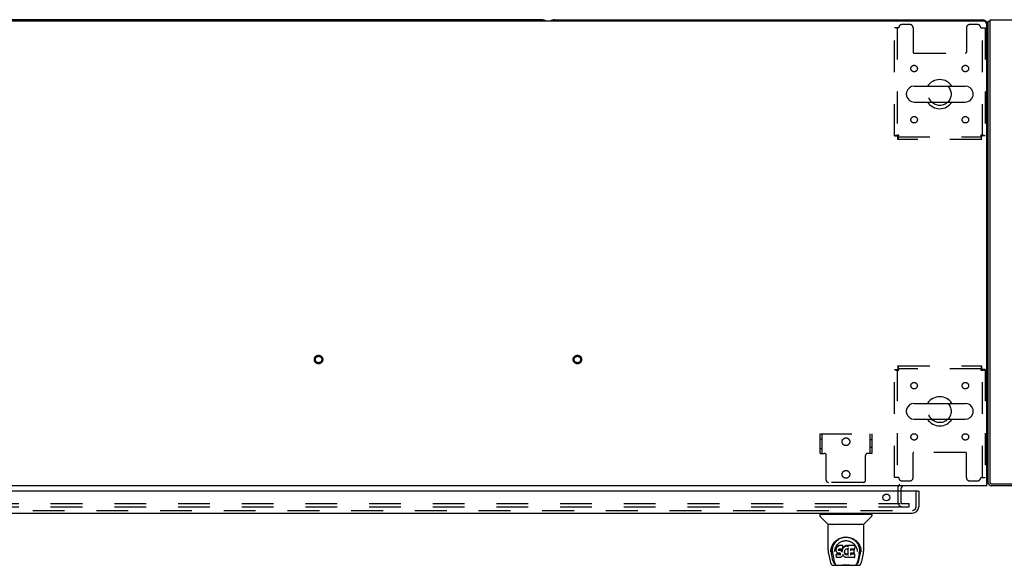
# Model space of a CAD drawing. Header units: inches. Extents: x 0 to 224, y 0 to 145.
# Tile 74 of 83: x 105 to 143, y 101 to 123. Entities that reach past the tile are written whole.
import ezdxf

# ---------------------------------------------------------------- set-up
doc = ezdxf.new("R2010")
doc.units = ezdxf.units.IN
doc.header["$LTSCALE"] = 12.302632
doc.header["$MEASUREMENT"] = 0
doc.linetypes.add('HIDDEN', pattern=[0.2, 0.1, -0.1])
doc.layers.get('0').update_dxf_attribs({"linetype": 'CONTINUOUS'})
doc.layers.add('DEFAULT_2', color=8, linetype='HIDDEN')
doc.layers.add('MAIN_DOOR_ASSEMBLY', color=7, linetype='CONTINUOUS')

msp = doc.modelspace()

# ---------------------------------------------------------------- linework, layer by layer
at = {"color": 7, "linetype": 'Continuous'}
for p, q in [((142.162, 122.511), (25.037, 122.511)), ((125.099, 122.573), (83.849, 122.573)), ((125.599, 122.573), (142.099, 122.573)), ((142.424, 122.51), (142.349, 122.51)), ((142.287, 104.573), (142.287, 122.386)), ((139.487, 120.004), (141.462, 120.004)), ((139.187, 119.655), (139.187, 119.742)), ((141.762, 119.655), (141.762, 119.742)), ((139.487, 119.392), (141.462, 119.392)), ((139.487, 107.754), (141.462, 107.754)), ((139.187, 107.405), (139.187, 107.492)), ((141.762, 107.405), (141.762, 107.492)), ((139.487, 107.142), (141.462, 107.142)), ((142.349, 104.698), (142.287, 104.698)), ((142.287, 104.573), (24.912, 104.573)), ((138.974, 104.448), (138.974, 104.369))]:
    msp.add_line(p, q, dxfattribs=at)
at = {"color": 3, "linetype": 'Continuous'}
for p, q in [((142.349, 104.69), (142.349, 122.51)), ((142.424, 122.573), (157.274, 122.573)), ((142.424, 104.693), (142.424, 122.573)), ((142.469, 104.648), (145.001, 104.648)), ((144.997, 104.573), (142.466, 104.573))]:
    msp.add_line(p, q, dxfattribs=at)
at = {"color": 7, "linetype": 'Continuous'}
for points in [[(142.289, 104.66), (142.291, 104.662), (142.293, 104.664), (142.296, 104.666), (142.299, 104.668), (142.303, 104.67), (142.306, 104.672), (142.31, 104.673), (142.314, 104.675), (142.318, 104.676), (142.325, 104.679)], [(142.325, 104.679), (142.329, 104.68), (142.332, 104.682), (142.335, 104.683), (142.337, 104.684), (142.34, 104.686), (142.342, 104.687), (142.344, 104.689), (142.346, 104.69), (142.347, 104.692), (142.348, 104.693)], [(142.348, 104.693), (142.349, 104.695), (142.349, 104.697)]]:
    msp.add_lwpolyline(points, dxfattribs=at)
for centre, radius, start, end in [((125.099, 122.323), 0.25, 48.596, 90), ((125.599, 122.323), 0.25, 90, 131.4046), ((142.099, 122.323), 0.25, 0, 90), ((142.162, 122.386), 0.125, 0, 90), ((140.474, 119.698), 0.562, 32.956, 147.044), ((139.487, 119.698), 0.306, 90, 164.3697), ((141.462, 119.698), 0.306, 15.6303, 90), ((139.33, 119.742), 0.144, 164.3697, 180), ((139.33, 119.655), 0.144, 180, 195.6303), ((139.487, 119.698), 0.306, 195.6303, 270), ((141.462, 119.698), 0.306, 270, 344.3697), ((141.618, 119.742), 0.144, 0, 15.6303), ((141.618, 119.655), 0.144, 344.3697, 360), ((140.474, 119.698), 0.562, 212.9567, 327.0433), ((139.487, 107.448), 0.306, 90, 164.3697), ((140.474, 107.448), 0.562, 32.956, 147.044), ((141.462, 107.448), 0.306, 15.6303, 90), ((139.33, 107.492), 0.144, 164.3697, 180), ((139.33, 107.405), 0.144, 180, 195.6303), ((139.487, 107.448), 0.306, 195.6303, 270), ((141.462, 107.448), 0.306, 270, 344.3697), ((141.618, 107.492), 0.144, 0, 15.6303), ((141.618, 107.405), 0.144, 344.3697, 360), ((140.474, 107.448), 0.562, 212.9567, 327.0433), ((142.466, 104.69), 0.042, 183.758, 266.242), ((139.099, 104.448), 0.125, 90, 180)]:
    msp.add_arc(centre, radius, start, end, dxfattribs=at)
at = {"color": 3, "linetype": 'Continuous'}
for centre, radius in [((142.466, 104.69), 0.117), ((142.469, 104.693), 0.045)]:
    msp.add_arc(centre, radius, 180, 270, dxfattribs=at)
at = {"layer": 'DEFAULT_2', "color": 8, "linetype": 'HIDDEN'}
for p, q in [((138.891, 122.261), (138.724, 122.261)), ((138.724, 118.082), (138.724, 122.261)), ((138.828, 122.261), (138.828, 118.082)), ((139.318, 122.386), (139.016, 122.386)), ((139.443, 122.261), (139.443, 121.316)), ((141.505, 122.261), (141.505, 121.316)), ((141.932, 122.386), (141.63, 122.386)), ((142.057, 122.261), (142.224, 122.261)), ((142.12, 118.082), (142.12, 122.261)), ((142.224, 122.261), (142.224, 118.082)), ((139.473, 121.286), (141.475, 121.286)), ((138.724, 118.082), (138.828, 118.082)), ((138.858, 118.052), (142.09, 118.052)), ((138.858, 117.948), (138.858, 118.052)), ((142.09, 117.948), (138.858, 117.948)), ((142.09, 117.948), (142.09, 118.052)), ((142.224, 118.082), (142.12, 118.082)), ((138.858, 109.198), (142.09, 109.198)), ((138.858, 109.198), (138.858, 109.094)), ((142.09, 109.198), (142.09, 109.094)), ((138.724, 109.064), (138.828, 109.064)), ((138.724, 104.886), (138.724, 109.064)), ((138.828, 109.064), (138.828, 104.886)), ((142.09, 109.094), (138.858, 109.094)), ((142.224, 109.064), (142.12, 109.064)), ((142.12, 104.886), (142.12, 109.064)), ((142.224, 109.064), (142.224, 104.886)), ((135.849, 106.573), (137.849, 106.573)), ((135.849, 105.823), (135.849, 106.573)), ((135.927, 105.823), (135.927, 106.573)), ((137.771, 106.573), (137.771, 105.823)), ((137.849, 106.573), (137.849, 105.823)), ((135.849, 106.386), (135.927, 106.386)), ((137.849, 106.346), (137.771, 106.346)), ((135.849, 106.011), (135.927, 106.011)), ((135.849, 105.823), (136.01, 105.823)), ((137.849, 105.823), (137.688, 105.823)), ((137.849, 106.05), (137.771, 106.05)), ((139.443, 104.886), (139.443, 105.831)), ((141.475, 105.861), (139.473, 105.861)), ((141.505, 104.886), (141.505, 105.831)), ((136.09, 104.783), (136.09, 105.743)), ((137.608, 104.783), (137.608, 105.743)), ((137.528, 104.703), (136.17, 104.703)), ((138.891, 104.886), (138.724, 104.886)), ((139.016, 104.761), (139.318, 104.761)), ((141.63, 104.761), (141.932, 104.761)), ((142.057, 104.886), (142.224, 104.886)), ((138.849, 104.448), (138.849, 103.948)), ((138.974, 104.369), (138.974, 103.948)), ((103.662, 103.886), (138.943, 103.886)), ((138.97, 103.886), (139.287, 103.886)), ((139.287, 103.761), (139.287, 103.886)), ((103.662, 103.761), (138.943, 103.761)), ((138.97, 103.761), (139.287, 103.761))]:
    msp.add_line(p, q, dxfattribs=at)
for points in [[(138.891, 118.115), (138.872, 118.113), (138.854, 118.111), (138.836, 118.108), (138.819, 118.106), (138.802, 118.104), (138.787, 118.101), (138.773, 118.099), (138.761, 118.097), (138.75, 118.094), (138.741, 118.092), (138.734, 118.09), (138.728, 118.087), (138.725, 118.085), (138.724, 118.082)], [(138.891, 118.115), (138.884, 118.113), (138.877, 118.111), (138.87, 118.108), (138.864, 118.106), (138.858, 118.104), (138.852, 118.101), (138.847, 118.099), (138.842, 118.097), (138.838, 118.094), (138.834, 118.092), (138.832, 118.09), (138.83, 118.087), (138.829, 118.085), (138.828, 118.082)], [(138.858, 118.052), (138.86, 118.053), (138.863, 118.054), (138.865, 118.056), (138.868, 118.059), (138.87, 118.062), (138.872, 118.066), (138.875, 118.071), (138.877, 118.076), (138.879, 118.082), (138.882, 118.088), (138.884, 118.095), (138.886, 118.101), (138.889, 118.108), (138.891, 118.115)], [(138.858, 117.948), (138.86, 117.95), (138.863, 117.953), (138.865, 117.958), (138.868, 117.965), (138.87, 117.974), (138.872, 117.985), (138.875, 117.997), (138.877, 118.011), (138.879, 118.027), (138.882, 118.043), (138.884, 118.06), (138.886, 118.078), (138.889, 118.097), (138.891, 118.115)], [(142.224, 118.082), (142.223, 118.085), (142.22, 118.087), (142.215, 118.09), (142.208, 118.092), (142.199, 118.094), (142.188, 118.097), (142.175, 118.099), (142.161, 118.101), (142.146, 118.104), (142.13, 118.106), (142.112, 118.108), (142.094, 118.111), (142.076, 118.113), (142.057, 118.115)], [(142.057, 118.115), (142.059, 118.108), (142.062, 118.101), (142.064, 118.095), (142.067, 118.088), (142.069, 118.082), (142.071, 118.076), (142.074, 118.071), (142.076, 118.066), (142.078, 118.062), (142.081, 118.059), (142.083, 118.056), (142.085, 118.054), (142.088, 118.053), (142.09, 118.052)], [(142.12, 118.082), (142.12, 118.085), (142.119, 118.087), (142.117, 118.09), (142.114, 118.092), (142.11, 118.094), (142.106, 118.097), (142.102, 118.099), (142.096, 118.101), (142.091, 118.104), (142.084, 118.106), (142.078, 118.108), (142.071, 118.111), (142.064, 118.113), (142.057, 118.115)], [(142.057, 118.115), (142.059, 118.097), (142.062, 118.078), (142.064, 118.06), (142.067, 118.043), (142.069, 118.027), (142.071, 118.011), (142.074, 117.997), (142.076, 117.985), (142.078, 117.974), (142.081, 117.965), (142.083, 117.958), (142.085, 117.953), (142.088, 117.95), (142.09, 117.948)], [(138.891, 109.031), (138.889, 109.05), (138.886, 109.069), (138.884, 109.087), (138.882, 109.104), (138.879, 109.12), (138.877, 109.136), (138.875, 109.15), (138.872, 109.162), (138.87, 109.173), (138.868, 109.182), (138.865, 109.189), (138.863, 109.194), (138.86, 109.197), (138.858, 109.198)], [(142.09, 109.198), (142.088, 109.197), (142.085, 109.194), (142.083, 109.189), (142.081, 109.182), (142.078, 109.173), (142.076, 109.162), (142.074, 109.15), (142.071, 109.136), (142.069, 109.12), (142.067, 109.104), (142.064, 109.087), (142.062, 109.069), (142.059, 109.05), (142.057, 109.031)], [(138.724, 109.064), (138.725, 109.062), (138.728, 109.06), (138.734, 109.057), (138.741, 109.055), (138.75, 109.053), (138.761, 109.05), (138.773, 109.048), (138.787, 109.046), (138.802, 109.043), (138.819, 109.041), (138.836, 109.039), (138.854, 109.036), (138.872, 109.034), (138.891, 109.031)], [(138.828, 109.064), (138.829, 109.062), (138.83, 109.06), (138.832, 109.057), (138.834, 109.055), (138.838, 109.053), (138.842, 109.05), (138.847, 109.048), (138.852, 109.046), (138.858, 109.043), (138.864, 109.041), (138.87, 109.039), (138.877, 109.036), (138.884, 109.034), (138.891, 109.031)], [(138.891, 109.031), (138.889, 109.039), (138.886, 109.045), (138.884, 109.052), (138.882, 109.059), (138.879, 109.065), (138.877, 109.071), (138.875, 109.076), (138.872, 109.081), (138.87, 109.085), (138.868, 109.088), (138.865, 109.091), (138.863, 109.093), (138.86, 109.094), (138.858, 109.094)], [(142.09, 109.094), (142.088, 109.094), (142.085, 109.093), (142.083, 109.091), (142.081, 109.088), (142.078, 109.085), (142.076, 109.081), (142.074, 109.076), (142.071, 109.071), (142.069, 109.065), (142.067, 109.059), (142.064, 109.052), (142.062, 109.045), (142.059, 109.039), (142.057, 109.031)], [(142.057, 109.031), (142.076, 109.034), (142.094, 109.036), (142.112, 109.039), (142.13, 109.041), (142.146, 109.043), (142.161, 109.046), (142.175, 109.048), (142.188, 109.05), (142.199, 109.053), (142.208, 109.055), (142.215, 109.057), (142.22, 109.06), (142.223, 109.062), (142.224, 109.064)], [(142.057, 109.031), (142.064, 109.034), (142.071, 109.036), (142.078, 109.039), (142.084, 109.041), (142.091, 109.043), (142.096, 109.046), (142.102, 109.048), (142.106, 109.05), (142.11, 109.053), (142.114, 109.055), (142.117, 109.057), (142.119, 109.06), (142.12, 109.062), (142.12, 109.064)]]:
    msp.add_lwpolyline(points, dxfattribs=at)
for centre, radius in [((139.485, 120.688), 0.125), ((141.464, 120.688), 0.125), ((140.474, 119.698), 0.438), ((139.485, 118.709), 0.125), ((141.464, 118.709), 0.125), ((116.474, 109.448), 0.164), ((116.474, 109.448), 0.124), ((126.474, 109.448), 0.164), ((126.474, 109.448), 0.124), ((139.485, 108.438), 0.125), ((141.464, 108.438), 0.125), ((140.474, 107.448), 0.438), ((139.485, 106.459), 0.125), ((141.464, 106.459), 0.125), ((136.849, 106.273), 0.148), ((136.849, 105.013), 0.148)]:
    msp.add_circle(centre, radius, dxfattribs=at)
for centre, radius, start, end in [((139.016, 122.261), 0.125, 90, 180), ((139.318, 122.261), 0.125, 0, 90), ((141.63, 122.261), 0.125, 90, 180), ((141.932, 122.261), 0.125, 0, 90), ((139.473, 121.316), 0.03, 180, 270), ((141.475, 121.316), 0.03, 270, 360), ((136.01, 105.743), 0.08, 0, 90), ((137.688, 105.743), 0.08, 90, 180), ((139.473, 105.831), 0.03, 90, 180), ((141.475, 105.831), 0.03, 0, 90), ((136.17, 104.783), 0.08, 180, 270), ((137.528, 104.783), 0.08, 270, 360), ((139.099, 104.448), 0.25, 130.7609, 180), ((139.016, 104.886), 0.125, 180, 270), ((139.318, 104.886), 0.125, 270, 360), ((141.63, 104.886), 0.125, 180, 270), ((141.932, 104.886), 0.125, 270, 360), ((139.037, 103.948), 0.188, 180, 270), ((139.037, 103.948), 0.0625, 180, 270)]:
    msp.add_arc(centre, radius, start, end, dxfattribs=at)
at = {"layer": 'MAIN_DOOR_ASSEMBLY', "color": 3, "linetype": 'Continuous'}
for p, q in [((139.642, 104.369), (102.744, 104.369)), ((139.662, 104.369), (139.662, 103.762)), ((102.971, 103.515), (139.415, 103.515))]:
    msp.add_line(p, q, dxfattribs=at)
at = {"layer": 'MAIN_DOOR_ASSEMBLY', "color": 8, "linetype": 'HIDDEN'}
for p, q in [((139.558, 103.762), (139.558, 104.369)), ((102.971, 103.619), (139.415, 103.619))]:
    msp.add_line(p, q, dxfattribs=at)
at = {"layer": 'MAIN_DOOR_ASSEMBLY', "color": 7, "linetype": 'Continuous'}
for p, q in [((139.642, 104.369), (139.662, 104.369)), ((135.853, 103.476), (137.845, 103.476)), ((135.904, 103.476), (135.904, 103.515)), ((137.794, 103.476), (137.794, 103.515)), ((135.845, 103.468), (135.845, 103.414)), ((136.152, 103.091), (135.857, 103.386)), ((137.547, 103.091), (137.842, 103.386)), ((137.853, 103.468), (137.853, 103.414)), ((136.16, 102.103), (136.16, 103.067)), ((137.53, 103.075), (136.168, 103.075)), ((137.526, 103.082), (136.172, 103.082)), ((136.234, 103.082), (136.232, 103.078)), ((136.232, 103.078), (136.232, 103.078)), ((137.466, 103.078), (137.464, 103.082)), ((137.466, 103.078), (137.466, 103.078)), ((137.538, 102.103), (137.538, 103.067)), ((136.417, 102.358), (136.442, 102.392)), ((136.175, 101.96), (136.24, 101.654)), ((136.267, 102.018), (136.271, 102.076)), ((136.267, 102.019), (136.267, 102.018)), ((136.271, 102.076), (136.28, 102.13)), ((136.281, 102.136), (136.281, 102.082)), ((136.349, 101.686), (136.292, 101.963)), ((136.328, 102.029), (136.33, 102.003)), ((136.413, 102.032), (136.413, 102.032)), ((136.474, 102.156), (136.472, 102.131)), ((136.473, 102.097), (136.472, 102.131)), ((136.474, 102.072), (136.473, 102.096)), ((136.473, 102.096), (136.473, 102.096)), ((136.479, 102.181), (136.474, 102.156)), ((136.474, 102.121), (136.474, 102.156)), ((136.479, 102.047), (136.474, 102.072)), ((136.474, 102.072), (136.474, 102.071)), ((136.488, 102.205), (136.479, 102.181)), ((136.479, 102.146), (136.479, 102.181)), ((136.488, 102.023), (136.479, 102.047)), ((136.479, 102.047), (136.479, 102.047)), ((136.503, 102.227), (136.488, 102.205)), ((136.489, 102.17), (136.488, 102.205)), ((136.502, 102.002), (136.488, 102.023)), ((136.488, 102.023), (136.488, 102.023)), ((136.519, 101.984), (136.502, 102.002)), ((136.502, 102.002), (136.502, 102.002)), ((136.513, 102.237), (136.503, 102.227)), ((136.504, 102.191), (136.503, 102.227)), ((136.524, 102.244), (136.513, 102.237)), ((136.513, 102.201), (136.513, 102.237)), ((136.519, 101.984), (136.52, 101.984)), ((136.541, 101.97), (136.52, 101.984)), ((136.547, 102.255), (136.524, 102.244)), ((136.524, 102.208), (136.524, 102.244)), ((136.553, 101.965), (136.541, 101.97)), ((136.541, 101.97), (136.541, 101.97)), ((136.573, 102.263), (136.547, 102.255)), ((136.548, 102.218), (136.547, 102.255)), ((136.566, 101.963), (136.553, 101.965)), ((136.563, 102.099), (136.562, 102.085)), ((136.562, 102.079), (136.563, 102.097)), ((136.565, 102.112), (136.563, 102.099)), ((136.567, 102.105), (136.564, 102.108)), ((136.564, 102.073), (136.564, 102.108)), ((136.566, 102.116), (136.565, 102.112)), ((136.569, 102.118), (136.566, 102.115)), ((136.566, 102.069), (136.567, 102.105)), ((136.614, 101.963), (136.566, 101.963)), ((136.571, 102.102), (136.567, 102.105)), ((136.581, 102.121), (136.569, 102.118)), ((136.57, 102.066), (136.571, 102.102)), ((136.582, 102.099), (136.571, 102.102)), ((136.726, 102.263), (136.573, 102.263)), ((136.573, 102.227), (136.573, 102.263)), ((136.594, 102.122), (136.581, 102.121)), ((136.605, 102.1), (136.582, 102.099)), ((136.582, 102.062), (136.582, 102.099)), ((136.582, 102.061), (136.582, 102.062)), ((136.594, 102.123), (136.594, 102.122)), ((136.707, 102.122), (136.594, 102.122)), ((136.63, 102.098), (136.605, 102.1)), ((136.605, 102.063), (136.605, 102.1)), ((136.605, 102.061), (136.605, 102.063)), ((136.62, 101.962), (136.614, 101.963)), ((136.614, 101.963), (136.614, 101.963)), ((136.626, 101.96), (136.62, 101.962)), ((136.63, 101.957), (136.626, 101.96)), ((136.655, 102.093), (136.63, 102.098)), ((136.63, 102.061), (136.63, 102.098)), ((136.63, 102.06), (136.63, 102.061)), ((136.634, 101.952), (136.63, 101.957)), ((136.668, 102.087), (136.655, 102.093)), ((136.655, 102.056), (136.655, 102.093)), ((136.667, 102.05), (136.668, 102.087)), ((136.679, 102.079), (136.668, 102.087)), ((136.678, 102.043), (136.679, 102.079)), ((136.697, 102.061), (136.679, 102.079)), ((136.706, 102.046), (136.697, 102.061)), ((136.697, 102.025), (136.697, 102.061)), ((136.71, 102.089), (136.706, 102.046)), ((136.707, 102.01), (136.706, 102.046)), ((136.719, 102.123), (136.707, 102.122)), ((136.707, 102.122), (136.707, 102.123)), ((136.708, 102.003), (136.708, 102.004)), ((136.714, 102.111), (136.71, 102.089)), ((136.71, 102.054), (136.71, 102.089)), ((136.717, 102.123), (136.714, 102.111)), ((136.714, 102.077), (136.714, 102.111)), ((136.724, 102.136), (136.719, 102.124)), ((136.72, 102.099), (136.72, 102.125)), ((136.725, 102.15), (136.724, 102.136)), ((136.724, 102.136), (136.724, 102.136)), ((136.725, 102.228), (136.726, 102.263)), ((136.727, 102.174), (136.725, 102.15)), ((136.728, 102.156), (136.725, 102.147)), ((136.725, 102.15), (136.725, 102.15)), ((136.727, 102.209), (136.726, 102.263)), ((136.727, 102.174), (136.727, 102.209)), ((136.739, 102.176), (136.728, 102.156)), ((136.729, 102.12), (136.728, 102.156)), ((136.753, 102.196), (136.739, 102.176)), ((136.74, 102.141), (136.739, 102.176)), ((136.768, 102.213), (136.753, 102.196)), ((136.753, 102.16), (136.753, 102.196)), ((136.785, 102.23), (136.768, 102.213)), ((136.768, 102.177), (136.768, 102.213)), ((136.805, 102.244), (136.785, 102.23)), ((136.785, 102.194), (136.785, 102.23)), ((136.792, 102.024), (136.791, 101.998)), ((136.795, 102.05), (136.792, 102.024)), ((136.792, 102.02), (136.792, 102.024)), ((136.795, 102.008), (136.792, 102.02)), ((136.792, 101.985), (136.792, 102.02)), ((136.794, 101.973), (136.795, 102.008)), ((136.799, 102.061), (136.795, 102.049)), ((136.804, 101.984), (136.795, 102.008)), ((136.805, 102.072), (136.799, 102.061)), ((136.817, 101.962), (136.804, 101.984)), ((136.804, 101.949), (136.804, 101.984)), ((136.827, 102.254), (136.805, 102.244)), ((136.805, 102.208), (136.805, 102.244)), ((136.819, 102.094), (136.805, 102.071)), ((136.816, 101.926), (136.817, 101.962)), ((136.825, 101.952), (136.817, 101.962)), ((136.826, 102.103), (136.819, 102.094)), ((136.835, 102.109), (136.826, 102.102)), ((136.851, 102.259), (136.827, 102.254)), ((136.827, 102.217), (136.827, 102.254)), ((136.858, 102.118), (136.835, 102.109)), ((136.874, 102.262), (136.851, 102.259)), ((136.851, 102.223), (136.851, 102.259)), ((136.869, 102.121), (136.858, 102.118)), ((136.88, 102.121), (136.869, 102.121)), ((136.874, 102.262), (136.898, 102.261)), ((136.874, 102.225), (136.874, 102.262)), ((136.874, 102.224), (136.874, 102.225)), ((136.892, 102.118), (136.88, 102.121)), ((136.903, 102.114), (136.892, 102.118)), ((136.911, 102.259), (136.898, 102.261)), ((136.898, 102.225), (136.898, 102.261)), ((136.898, 102.223), (136.898, 102.225)), ((136.924, 102.255), (136.911, 102.259)), ((136.911, 102.223), (136.911, 102.259)), ((136.938, 102.161), (136.922, 102.121)), ((136.936, 102.247), (136.924, 102.255)), ((136.924, 102.218), (136.924, 102.255)), ((137.185, 102.261), (136.936, 102.261)), ((136.937, 102.212), (136.936, 102.261)), ((136.939, 102.166), (136.938, 102.165)), ((136.938, 102.165), (136.938, 102.164)), ((136.938, 102.164), (136.938, 102.163)), ((136.938, 102.163), (136.938, 102.163)), ((136.938, 102.163), (136.938, 102.163)), ((136.938, 102.163), (136.938, 102.162)), ((136.938, 102.162), (136.938, 102.162)), ((136.938, 102.162), (136.938, 102.162)), ((136.942, 101.909), (136.938, 102.161)), ((136.939, 102.169), (136.939, 102.168)), ((136.939, 102.168), (136.939, 102.166)), ((137.154, 101.966), (137.025, 101.966)), ((137.026, 101.966), (137.025, 101.892)), ((137.027, 102.122), (137.026, 102.064)), ((137.185, 102.122), (137.027, 102.122)), ((137.154, 102.099), (137.027, 102.099)), ((137.165, 101.978), (137.167, 102.085)), ((137.199, 102.136), (137.201, 102.245)), ((137.2, 102.275), (137.217, 102.251)), ((137.283, 102.063), (137.285, 102.032)), ((137.285, 102.032), (137.285, 102.032)), ((137.35, 101.686), (137.406, 101.963)), ((137.406, 102.181), (137.419, 102.13)), ((137.417, 102.136), (137.418, 102.082)), ((137.431, 102.018), (137.431, 102.019)), ((137.458, 101.654), (137.523, 101.96)), ((136.339, 101.939), (136.401, 101.635)), ((136.408, 101.578), (136.415, 101.578)), ((136.415, 101.578), (136.417, 101.57)), ((136.486, 101.93), (136.478, 101.922)), ((136.48, 101.809), (136.478, 101.922)), ((136.488, 101.802), (136.481, 101.809)), ((136.548, 101.931), (136.486, 101.93)), ((136.487, 101.894), (136.486, 101.93)), ((136.633, 101.802), (136.488, 101.802)), ((136.488, 101.802), (136.488, 101.802)), ((136.609, 101.931), (136.548, 101.931)), ((136.548, 101.894), (136.548, 101.931)), ((136.548, 101.894), (136.548, 101.893)), ((136.622, 101.932), (136.609, 101.931)), ((136.609, 101.894), (136.609, 101.931)), ((136.609, 101.894), (136.609, 101.893)), ((136.627, 101.935), (136.622, 101.932)), ((136.623, 101.895), (136.622, 101.932)), ((136.631, 101.939), (136.627, 101.935)), ((136.627, 101.898), (136.627, 101.935)), ((136.637, 101.947), (136.631, 101.939)), ((136.632, 101.903), (136.631, 101.939)), ((136.646, 101.803), (136.633, 101.802)), ((136.64, 101.94), (136.634, 101.952)), ((136.64, 101.915), (136.64, 101.94)), ((136.643, 101.927), (136.64, 101.94)), ((136.642, 101.921), (136.642, 101.931)), ((136.658, 101.808), (136.646, 101.803)), ((136.679, 101.822), (136.658, 101.808)), ((136.658, 101.808), (136.658, 101.808)), ((136.697, 101.839), (136.679, 101.822)), ((136.679, 101.822), (136.679, 101.822)), ((136.704, 101.849), (136.697, 101.839)), ((136.697, 101.839), (136.697, 101.839)), ((136.71, 101.861), (136.704, 101.85)), ((136.704, 101.85), (136.704, 101.849)), ((136.719, 101.883), (136.71, 101.861)), ((136.71, 101.861), (136.71, 101.861)), ((136.726, 101.907), (136.719, 101.883)), ((136.719, 101.883), (136.719, 101.883)), ((136.726, 101.918), (136.725, 101.919)), ((136.725, 101.919), (136.725, 101.919)), ((136.726, 101.917), (136.726, 101.918)), ((136.726, 101.918), (136.726, 101.918)), ((136.726, 101.917), (136.726, 101.917)), ((136.747, 101.88), (136.726, 101.915)), ((136.726, 101.915), (136.726, 101.907)), ((136.726, 101.907), (136.726, 101.907)), ((136.747, 101.88), (136.747, 101.879)), ((136.76, 101.861), (136.747, 101.879)), ((136.775, 101.844), (136.76, 101.861)), ((136.76, 101.861), (136.76, 101.861)), ((136.792, 101.829), (136.775, 101.844)), ((136.775, 101.844), (136.775, 101.844)), ((136.81, 101.815), (136.792, 101.829)), ((136.792, 101.829), (136.792, 101.829)), ((136.821, 101.81), (136.81, 101.815)), ((136.81, 101.815), (136.81, 101.815)), ((136.832, 101.806), (136.821, 101.81)), ((136.821, 101.81), (136.821, 101.81)), ((136.824, 101.916), (136.825, 101.952)), ((136.834, 101.944), (136.825, 101.952)), ((136.854, 101.8), (136.832, 101.806)), ((136.844, 101.937), (136.834, 101.944)), ((136.834, 101.908), (136.834, 101.944)), ((136.855, 101.933), (136.844, 101.937)), ((136.844, 101.901), (136.844, 101.937)), ((136.877, 101.798), (136.854, 101.8)), ((136.868, 101.93), (136.855, 101.933)), ((136.855, 101.896), (136.855, 101.933)), ((136.867, 101.892), (136.868, 101.894)), ((136.868, 101.93), (136.88, 101.93)), ((136.868, 101.894), (136.868, 101.93)), ((136.9, 101.801), (136.877, 101.798)), ((136.877, 101.798), (136.877, 101.798)), ((136.892, 101.932), (136.88, 101.93)), ((136.88, 101.893), (136.88, 101.93)), ((136.88, 101.892), (136.88, 101.893)), ((136.904, 101.936), (136.892, 101.932)), ((136.892, 101.895), (136.892, 101.932)), ((136.922, 101.808), (136.9, 101.801)), ((136.915, 101.941), (136.904, 101.936)), ((136.904, 101.899), (136.904, 101.936)), ((136.926, 101.948), (136.915, 101.941)), ((136.916, 101.904), (136.915, 101.941)), ((136.94, 101.819), (136.922, 101.808)), ((136.922, 101.808), (136.922, 101.808)), ((136.926, 101.912), (136.926, 101.948)), ((136.946, 101.819), (136.94, 101.819)), ((136.944, 101.901), (136.944, 101.902)), ((136.946, 101.81), (136.945, 101.819)), ((137.185, 101.802), (136.954, 101.802)), ((137.185, 101.927), (137.025, 101.927)), ((137.194, 101.81), (137.196, 101.917)), ((137.281, 101.57), (137.284, 101.578)), ((137.284, 101.578), (137.291, 101.578)), ((137.359, 101.936), (137.297, 101.635)), ((136.364, 101.5), (137.334, 101.5)), ((136.418, 101.567), (136.417, 101.57)), ((137.28, 101.567), (137.281, 101.57))]:
    msp.add_line(p, q, dxfattribs=at)
for points in [[(136.231, 103.077), (136.231, 103.076), (136.23, 103.076), (136.23, 103.075), (136.23, 103.075), (136.23, 103.075)], [(136.232, 103.079), (136.231, 103.078), (136.231, 103.077)], [(137.467, 103.077), (137.467, 103.078), (137.466, 103.078)], [(137.468, 103.075), (137.469, 103.075), (137.468, 103.075), (137.468, 103.076), (137.468, 103.076), (137.467, 103.077)], [(136.28, 102.13), (136.293, 102.181), (136.31, 102.229), (136.33, 102.274), (136.353, 102.315), (136.378, 102.354), (136.407, 102.389), (136.437, 102.423), (136.471, 102.454), (136.507, 102.482), (136.545, 102.508), (136.586, 102.531), (136.629, 102.55), (136.672, 102.566), (136.717, 102.578), (136.761, 102.587), (136.805, 102.592), (136.849, 102.594), (136.893, 102.592), (136.938, 102.587), (136.982, 102.578), (137.026, 102.566), (137.07, 102.55), (137.112, 102.531), (137.153, 102.508), (137.192, 102.482), (137.228, 102.454), (137.261, 102.422), (137.292, 102.389), (137.32, 102.354), (137.346, 102.315), (137.369, 102.274), (137.389, 102.229), (137.406, 102.181)], [(136.328, 102.029), (136.327, 102.053), (136.328, 102.1), (136.333, 102.146), (136.343, 102.193), (136.356, 102.238), (136.373, 102.28), (136.394, 102.321), (136.417, 102.358)], [(136.442, 102.392), (136.469, 102.423), (136.497, 102.451)], [(136.481, 102.25), (136.498, 102.275), (136.516, 102.298), (136.536, 102.32), (136.557, 102.34), (136.579, 102.359), (136.603, 102.377), (136.628, 102.393), (136.654, 102.407), (136.681, 102.419), (136.709, 102.43), (136.737, 102.438), (136.765, 102.445), (136.793, 102.449), (136.821, 102.452), (136.849, 102.453), (136.877, 102.452), (136.904, 102.449), (136.932, 102.445), (136.961, 102.438), (136.989, 102.43), (137.016, 102.42), (137.044, 102.407), (137.07, 102.393), (137.095, 102.377), (137.119, 102.359), (137.141, 102.34), (137.163, 102.32), (137.182, 102.298), (137.2, 102.275)], [(136.497, 102.451), (136.527, 102.476), (136.557, 102.498), (136.589, 102.518)], [(136.589, 102.518), (136.62, 102.535), (136.653, 102.549), (136.685, 102.561)], [(136.685, 102.561), (136.718, 102.571), (136.75, 102.578), (136.783, 102.583), (136.815, 102.587), (136.848, 102.588), (136.881, 102.587), (136.913, 102.584), (136.945, 102.579), (136.978, 102.572)], [(136.978, 102.572), (137.01, 102.562), (137.043, 102.55), (137.075, 102.536)], [(137.075, 102.536), (137.106, 102.52), (137.137, 102.501), (137.168, 102.479), (137.198, 102.454), (137.227, 102.426), (137.254, 102.396), (137.279, 102.361), (137.303, 102.324), (137.324, 102.283), (137.341, 102.24), (137.355, 102.195), (137.364, 102.149), (137.37, 102.102)], [(136.16, 102.103), (136.161, 102.07), (136.164, 102.03), (136.169, 101.99), (136.175, 101.96)], [(136.281, 102.082), (136.281, 102.047), (136.285, 102.003), (136.292, 101.963)], [(136.33, 102.003), (136.332, 101.983), (136.335, 101.96), (136.339, 101.939)], [(136.413, 102.032), (136.416, 102.063), (136.421, 102.1)], [(136.421, 102.1), (136.429, 102.134), (136.44, 102.167), (136.452, 102.197)], [(136.452, 102.197), (136.466, 102.224), (136.481, 102.25)], [(136.473, 102.096), (136.473, 102.096), (136.473, 102.096), (136.473, 102.096), (136.474, 102.095), (136.474, 102.095), (136.475, 102.095)], [(136.474, 102.121), (136.474, 102.121), (136.475, 102.12), (136.475, 102.12), (136.475, 102.12), (136.476, 102.12), (136.476, 102.12)], [(136.474, 102.071), (136.474, 102.071), (136.474, 102.071), (136.475, 102.071), (136.475, 102.071), (136.476, 102.07), (136.476, 102.07)], [(136.479, 102.146), (136.479, 102.145), (136.48, 102.145), (136.48, 102.145), (136.48, 102.145), (136.481, 102.144), (136.481, 102.144)], [(136.479, 102.047), (136.479, 102.046), (136.479, 102.046), (136.48, 102.046), (136.48, 102.046), (136.481, 102.046)], [(136.488, 102.023), (136.488, 102.023), (136.489, 102.023), (136.489, 102.023), (136.49, 102.023)], [(136.489, 102.17), (136.489, 102.17), (136.489, 102.169), (136.49, 102.169), (136.49, 102.169), (136.49, 102.169), (136.491, 102.169)], [(136.502, 102.002), (136.502, 102.002), (136.502, 102.002), (136.503, 102.002), (136.503, 102.002), (136.503, 102.002)], [(136.504, 102.191), (136.504, 102.191), (136.504, 102.191), (136.504, 102.19), (136.505, 102.19), (136.505, 102.19), (136.505, 102.19)], [(136.514, 102.2), (136.514, 102.2), (136.514, 102.2), (136.514, 102.2), (136.514, 102.2), (136.514, 102.199), (136.515, 102.199)], [(136.52, 101.984), (136.52, 101.984), (136.52, 101.984), (136.52, 101.984), (136.521, 101.984)], [(136.525, 102.208), (136.525, 102.208), (136.525, 102.207), (136.525, 102.207), (136.525, 102.207), (136.525, 102.207), (136.525, 102.207)], [(136.541, 101.97), (136.541, 101.97), (136.541, 101.97), (136.542, 101.97)], [(136.548, 102.218), (136.548, 102.218), (136.548, 102.218), (136.548, 102.218), (136.548, 102.217), (136.548, 102.217), (136.548, 102.217)], [(136.553, 101.965), (136.553, 101.965), (136.554, 101.966), (136.554, 101.966)], [(136.56, 102.083), (136.56, 102.083), (136.561, 102.084), (136.561, 102.084), (136.561, 102.084), (136.562, 102.084), (136.562, 102.085)], [(136.56, 102.077), (136.561, 102.077), (136.561, 102.077), (136.561, 102.077), (136.562, 102.078), (136.562, 102.078), (136.562, 102.078)], [(136.561, 102.098), (136.561, 102.098), (136.562, 102.098), (136.562, 102.098), (136.562, 102.098), (136.563, 102.099), (136.563, 102.099)], [(136.562, 102.072), (136.562, 102.072), (136.563, 102.072), (136.563, 102.072), (136.563, 102.072), (136.563, 102.073), (136.564, 102.073)], [(136.563, 102.111), (136.563, 102.111), (136.564, 102.111), (136.564, 102.111), (136.564, 102.112), (136.565, 102.112)], [(136.565, 102.115), (136.565, 102.115), (136.566, 102.115), (136.566, 102.115), (136.566, 102.115)], [(136.565, 102.067), (136.565, 102.067), (136.566, 102.068), (136.566, 102.068), (136.566, 102.068), (136.566, 102.068), (136.566, 102.069)], [(136.566, 101.963), (136.566, 101.963), (136.566, 101.963), (136.566, 101.964)], [(136.568, 102.118), (136.569, 102.118), (136.569, 102.118), (136.569, 102.118), (136.569, 102.118)], [(136.569, 102.064), (136.57, 102.064), (136.57, 102.064), (136.57, 102.065), (136.57, 102.065), (136.57, 102.065), (136.57, 102.065)], [(136.573, 102.226), (136.573, 102.226), (136.573, 102.226), (136.573, 102.226), (136.573, 102.226), (136.573, 102.225), (136.573, 102.225)], [(136.58, 102.122), (136.58, 102.122), (136.581, 102.121), (136.581, 102.121)], [(136.62, 101.962), (136.62, 101.962), (136.621, 101.962), (136.621, 101.963)], [(136.626, 101.96), (136.626, 101.96), (136.626, 101.96), (136.627, 101.961)], [(136.63, 101.957), (136.63, 101.957), (136.631, 101.957), (136.631, 101.957), (136.632, 101.957)], [(136.654, 102.055), (136.655, 102.055), (136.655, 102.055), (136.655, 102.055), (136.655, 102.056), (136.655, 102.056), (136.655, 102.056)], [(136.666, 102.049), (136.667, 102.049), (136.667, 102.05), (136.667, 102.05), (136.667, 102.05), (136.667, 102.05), (136.667, 102.05)], [(136.677, 102.042), (136.677, 102.042), (136.678, 102.042), (136.678, 102.042), (136.678, 102.042), (136.678, 102.043), (136.678, 102.043)], [(136.695, 102.024), (136.695, 102.024), (136.696, 102.024), (136.696, 102.024), (136.696, 102.024), (136.696, 102.025), (136.696, 102.025)], [(136.708, 102.004), (136.707, 102.006), (136.707, 102.007), (136.707, 102.008), (136.707, 102.009)], [(136.712, 102.053), (136.712, 102.053), (136.711, 102.053), (136.711, 102.053), (136.711, 102.053), (136.711, 102.054), (136.71, 102.054)], [(136.716, 102.075), (136.716, 102.075), (136.715, 102.075), (136.715, 102.076), (136.715, 102.076), (136.714, 102.076), (136.714, 102.077)], [(136.719, 102.123), (136.719, 102.123), (136.719, 102.123), (136.718, 102.124), (136.718, 102.124)], [(136.719, 102.124), (136.719, 102.124), (136.719, 102.123), (136.719, 102.123)], [(136.722, 102.097), (136.722, 102.098), (136.721, 102.098), (136.721, 102.098), (136.721, 102.098), (136.72, 102.098), (136.72, 102.099)], [(136.724, 102.136), (136.723, 102.135), (136.723, 102.135), (136.723, 102.135), (136.722, 102.135), (136.722, 102.135)], [(136.725, 102.226), (136.725, 102.226), (136.724, 102.226), (136.724, 102.226), (136.724, 102.226), (136.724, 102.225), (136.723, 102.225)], [(136.725, 102.15), (136.725, 102.15), (136.725, 102.149), (136.725, 102.149), (136.724, 102.149), (136.724, 102.149), (136.723, 102.149)], [(136.727, 102.174), (136.726, 102.174), (136.726, 102.174), (136.726, 102.173), (136.726, 102.173), (136.725, 102.173), (136.725, 102.173)], [(136.731, 102.119), (136.73, 102.119), (136.73, 102.119), (136.73, 102.119), (136.729, 102.12), (136.729, 102.12), (136.729, 102.12)], [(136.742, 102.139), (136.741, 102.14), (136.741, 102.14), (136.741, 102.14), (136.74, 102.14), (136.74, 102.141), (136.74, 102.141)], [(136.755, 102.159), (136.754, 102.159), (136.754, 102.159), (136.754, 102.159), (136.754, 102.159), (136.753, 102.16), (136.753, 102.16)], [(136.77, 102.176), (136.769, 102.176), (136.769, 102.176), (136.769, 102.177), (136.769, 102.177), (136.768, 102.177), (136.768, 102.177)], [(136.787, 102.192), (136.786, 102.192), (136.786, 102.193), (136.786, 102.193), (136.786, 102.193), (136.785, 102.193), (136.785, 102.194)], [(136.791, 101.998), (136.791, 101.997), (136.79, 101.997), (136.79, 101.997), (136.79, 101.996), (136.789, 101.996), (136.789, 101.996)], [(136.792, 102.024), (136.792, 102.024), (136.792, 102.023), (136.791, 102.023), (136.791, 102.023), (136.79, 102.023), (136.79, 102.023)], [(136.792, 101.985), (136.792, 101.985), (136.791, 101.984), (136.791, 101.984), (136.791, 101.984), (136.79, 101.984), (136.79, 101.984)], [(136.794, 101.973), (136.794, 101.973), (136.794, 101.972), (136.794, 101.972), (136.793, 101.972), (136.793, 101.972), (136.793, 101.972)], [(136.795, 102.049), (136.795, 102.049), (136.795, 102.049), (136.795, 102.049), (136.794, 102.049), (136.794, 102.049)], [(136.799, 102.061), (136.799, 102.061), (136.799, 102.06), (136.798, 102.06), (136.798, 102.06), (136.797, 102.06)], [(136.805, 102.071), (136.804, 102.071), (136.804, 102.071), (136.803, 102.071), (136.803, 102.071)], [(136.806, 102.206), (136.806, 102.207), (136.805, 102.207), (136.805, 102.207), (136.805, 102.207), (136.805, 102.207), (136.805, 102.208)], [(136.819, 102.094), (136.818, 102.094), (136.818, 102.093), (136.818, 102.093), (136.817, 102.093), (136.817, 102.093)], [(136.826, 102.102), (136.825, 102.102), (136.825, 102.102), (136.825, 102.102), (136.824, 102.103)], [(136.828, 102.216), (136.828, 102.216), (136.828, 102.216), (136.828, 102.217), (136.827, 102.217), (136.827, 102.217), (136.827, 102.217)], [(136.835, 102.109), (136.834, 102.108), (136.834, 102.109), (136.834, 102.109)], [(136.851, 102.221), (136.851, 102.222), (136.851, 102.222), (136.851, 102.222), (136.851, 102.222), (136.851, 102.222), (136.851, 102.223)], [(136.858, 102.118), (136.858, 102.118), (136.858, 102.118), (136.857, 102.119)], [(136.869, 102.121), (136.869, 102.121), (136.869, 102.121), (136.869, 102.122)], [(136.88, 102.121), (136.88, 102.121), (136.88, 102.121), (136.88, 102.121)], [(136.892, 102.118), (136.892, 102.118), (136.892, 102.118), (136.892, 102.119)], [(136.903, 102.114), (136.904, 102.114), (136.905, 102.113), (136.908, 102.113), (136.91, 102.113), (136.912, 102.113), (136.914, 102.114), (136.916, 102.115), (136.918, 102.116), (136.919, 102.117), (136.92, 102.119), (136.921, 102.121), (136.922, 102.121)], [(136.904, 102.114), (136.904, 102.114), (136.903, 102.114), (136.903, 102.114)], [(136.91, 102.221), (136.911, 102.221), (136.911, 102.222), (136.911, 102.222), (136.911, 102.222), (136.911, 102.222), (136.911, 102.223)], [(136.923, 102.217), (136.923, 102.217), (136.923, 102.218), (136.923, 102.218), (136.923, 102.218), (136.924, 102.218), (136.924, 102.219)], [(136.938, 102.223), (136.938, 102.223), (136.938, 102.223), (136.938, 102.224), (136.937, 102.224), (136.937, 102.224), (136.937, 102.224)], [(136.939, 102.207), (136.938, 102.207), (136.938, 102.208), (136.938, 102.208), (136.938, 102.209), (136.937, 102.209), (136.937, 102.21)], [(136.938, 102.162), (136.938, 102.162), (136.938, 102.161)], [(136.938, 102.161), (136.938, 102.161), (136.938, 102.161), (136.938, 102.161)], [(137.024, 102.06), (137.025, 102.061), (137.025, 102.061), (137.025, 102.061), (137.025, 102.061), (137.026, 102.062), (137.026, 102.062)], [(137.024, 101.967), (137.024, 101.967), (137.024, 101.967), (137.025, 101.967), (137.025, 101.967), (137.025, 101.967), (137.025, 101.966)], [(137.025, 102.123), (137.026, 102.123), (137.026, 102.123), (137.026, 102.122), (137.026, 102.122), (137.027, 102.122), (137.027, 102.122)], [(137.154, 101.966), (137.155, 101.967), (137.157, 101.967), (137.159, 101.968), (137.16, 101.968), (137.161, 101.97), (137.163, 101.971), (137.164, 101.972), (137.164, 101.974), (137.165, 101.976), (137.165, 101.978)], [(137.185, 102.122), (137.186, 102.122), (137.188, 102.123), (137.19, 102.123), (137.192, 102.124), (137.194, 102.126), (137.196, 102.128), (137.197, 102.13), (137.198, 102.132), (137.199, 102.134), (137.199, 102.136)], [(137.217, 102.251), (137.232, 102.225), (137.246, 102.197)], [(137.246, 102.197), (137.258, 102.167), (137.269, 102.135), (137.277, 102.1), (137.283, 102.063)], [(137.359, 101.936), (137.36, 101.939), (137.36, 101.942), (137.361, 101.945), (137.361, 101.948), (137.362, 101.95), (137.362, 101.953), (137.363, 101.956), (137.363, 101.959), (137.364, 101.963), (137.364, 101.966), (137.365, 101.969), (137.365, 101.973), (137.365, 101.976), (137.366, 101.98), (137.366, 101.983), (137.367, 101.987), (137.367, 101.991), (137.367, 101.995), (137.368, 101.999), (137.368, 102.003), (137.37, 102.029)], [(137.37, 102.102), (137.371, 102.054), (137.37, 102.029)], [(137.406, 101.963), (137.413, 102.003), (137.417, 102.047), (137.418, 102.082)], [(137.419, 102.13), (137.427, 102.076), (137.431, 102.018)], [(137.523, 101.96), (137.529, 101.99), (137.534, 102.029), (137.537, 102.069), (137.538, 102.103)], [(136.24, 101.654), (136.243, 101.641), (136.248, 101.623), (136.253, 101.606), (136.258, 101.591), (136.264, 101.577), (136.27, 101.565), (136.276, 101.554), (136.284, 101.543), (136.292, 101.533), (136.301, 101.524), (136.311, 101.517), (136.322, 101.51), (136.335, 101.505), (136.348, 101.501)], [(136.349, 101.686), (136.352, 101.669), (136.357, 101.651), (136.362, 101.635), (136.368, 101.62), (136.374, 101.607), (136.38, 101.597), (136.387, 101.588), (136.394, 101.582), (136.402, 101.579), (136.408, 101.578)], [(136.401, 101.635), (136.403, 101.625), (136.406, 101.613), (136.409, 101.601), (136.412, 101.589), (136.415, 101.578)], [(136.479, 101.886), (136.479, 101.886), (136.48, 101.886), (136.48, 101.886), (136.48, 101.886), (136.481, 101.886), (136.481, 101.885)], [(136.48, 101.809), (136.48, 101.809), (136.481, 101.809)], [(136.481, 101.809), (136.481, 101.808), (136.481, 101.808), (136.482, 101.808), (136.482, 101.808)], [(136.487, 101.893), (136.487, 101.893), (136.487, 101.893), (136.487, 101.893), (136.487, 101.892), (136.487, 101.892), (136.487, 101.892)], [(136.488, 101.802), (136.488, 101.802), (136.488, 101.802), (136.488, 101.802), (136.488, 101.802), (136.488, 101.802), (136.488, 101.802)], [(136.623, 101.896), (136.623, 101.895), (136.623, 101.895), (136.623, 101.895), (136.623, 101.894), (136.623, 101.894), (136.623, 101.894)], [(136.627, 101.898), (136.627, 101.898), (136.628, 101.898), (136.628, 101.897), (136.628, 101.897), (136.628, 101.897), (136.628, 101.897)], [(136.632, 101.903), (136.632, 101.903), (136.632, 101.902), (136.633, 101.902), (136.633, 101.902), (136.633, 101.902), (136.633, 101.902)], [(136.633, 101.802), (136.633, 101.802), (136.633, 101.802), (136.633, 101.802), (136.633, 101.802), (136.633, 101.802), (136.633, 101.802)], [(136.634, 101.952), (136.634, 101.952), (136.635, 101.952), (136.635, 101.952), (136.636, 101.952)], [(136.64, 101.94), (136.64, 101.94), (136.641, 101.94), (136.641, 101.94), (136.642, 101.94), (136.642, 101.94)], [(136.64, 101.914), (136.64, 101.914), (136.641, 101.914), (136.641, 101.914), (136.641, 101.913), (136.642, 101.913), (136.642, 101.913)], [(136.642, 101.92), (136.642, 101.92), (136.643, 101.92), (136.643, 101.919), (136.643, 101.919), (136.644, 101.919), (136.644, 101.919)], [(136.643, 101.927), (136.643, 101.926), (136.643, 101.926), (136.643, 101.926), (136.644, 101.926), (136.644, 101.926), (136.645, 101.926)], [(136.646, 101.803), (136.646, 101.803), (136.646, 101.804), (136.646, 101.804)], [(136.658, 101.808), (136.658, 101.808), (136.658, 101.808), (136.657, 101.808)], [(136.679, 101.822), (136.679, 101.822), (136.678, 101.822), (136.678, 101.822), (136.678, 101.822)], [(136.697, 101.839), (136.697, 101.839), (136.696, 101.839), (136.696, 101.839), (136.696, 101.839), (136.695, 101.839)], [(136.704, 101.849), (136.704, 101.849), (136.703, 101.849), (136.703, 101.849), (136.702, 101.849)], [(136.71, 101.861), (136.709, 101.86), (136.709, 101.86), (136.709, 101.86), (136.708, 101.86)], [(136.719, 101.883), (136.719, 101.883), (136.719, 101.883), (136.718, 101.883), (136.718, 101.883), (136.717, 101.883)], [(136.726, 101.907), (136.726, 101.907), (136.726, 101.907), (136.725, 101.907), (136.725, 101.906), (136.724, 101.906), (136.724, 101.906)], [(136.725, 101.919), (136.725, 101.92), (136.725, 101.92)], [(136.726, 101.916), (136.726, 101.916), (136.726, 101.916), (136.726, 101.916), (136.726, 101.916), (136.726, 101.916), (136.726, 101.916), (136.726, 101.917)], [(136.726, 101.915), (136.726, 101.915), (136.726, 101.915), (136.726, 101.915), (136.726, 101.916)], [(136.747, 101.879), (136.747, 101.879), (136.747, 101.879), (136.748, 101.879), (136.748, 101.879)], [(136.76, 101.861), (136.76, 101.861), (136.76, 101.86), (136.76, 101.86), (136.761, 101.86), (136.761, 101.861)], [(136.775, 101.844), (136.775, 101.844), (136.775, 101.844), (136.776, 101.844), (136.776, 101.844)], [(136.792, 101.829), (136.792, 101.829), (136.792, 101.829), (136.793, 101.829), (136.793, 101.829)], [(136.804, 101.949), (136.804, 101.948), (136.803, 101.948), (136.803, 101.948), (136.803, 101.948), (136.802, 101.947), (136.802, 101.947)], [(136.81, 101.815), (136.81, 101.815), (136.811, 101.815), (136.811, 101.815), (136.811, 101.815)], [(136.815, 101.925), (136.815, 101.925), (136.815, 101.925), (136.816, 101.925), (136.816, 101.925), (136.816, 101.926), (136.816, 101.926)], [(136.821, 101.81), (136.821, 101.81), (136.821, 101.81), (136.821, 101.81)], [(136.823, 101.915), (136.823, 101.915), (136.823, 101.915), (136.824, 101.915), (136.824, 101.916), (136.824, 101.916), (136.824, 101.916)], [(136.832, 101.906), (136.833, 101.906), (136.833, 101.907), (136.833, 101.907), (136.833, 101.907), (136.834, 101.907), (136.834, 101.908)], [(136.832, 101.806), (136.832, 101.806), (136.832, 101.806), (136.832, 101.806)], [(136.843, 101.899), (136.843, 101.899), (136.843, 101.9), (136.844, 101.9), (136.844, 101.9), (136.844, 101.9), (136.844, 101.901)], [(136.854, 101.8), (136.854, 101.8), (136.854, 101.8), (136.854, 101.801)], [(136.855, 101.894), (136.855, 101.895), (136.855, 101.895), (136.855, 101.895), (136.855, 101.895), (136.855, 101.896), (136.855, 101.896)], [(136.893, 101.894), (136.893, 101.894), (136.892, 101.894), (136.892, 101.894), (136.892, 101.894), (136.892, 101.895), (136.892, 101.895)], [(136.899, 101.801), (136.899, 101.801), (136.899, 101.801), (136.9, 101.801)], [(136.905, 101.898), (136.905, 101.898), (136.905, 101.898), (136.905, 101.898), (136.904, 101.898), (136.904, 101.899), (136.904, 101.899)], [(136.917, 101.903), (136.916, 101.903), (136.916, 101.903), (136.916, 101.904), (136.916, 101.904), (136.916, 101.904), (136.916, 101.904)], [(136.921, 101.808), (136.921, 101.808), (136.921, 101.808), (136.922, 101.808)], [(136.941, 101.945), (136.941, 101.946), (136.94, 101.947), (136.939, 101.948), (136.938, 101.948), (136.938, 101.949), (136.937, 101.949), (136.936, 101.949), (136.935, 101.95), (136.935, 101.95), (136.934, 101.95), (136.933, 101.95), (136.932, 101.95)], [(136.94, 101.819), (136.94, 101.819), (136.94, 101.819), (136.94, 101.819), (136.94, 101.819), (136.94, 101.819), (136.94, 101.819)], [(136.944, 101.902), (136.943, 101.904), (136.943, 101.905), (136.942, 101.907)], [(136.947, 101.819), (136.947, 101.819), (136.947, 101.819), (136.947, 101.819), (136.946, 101.819), (136.946, 101.819), (136.946, 101.819)], [(136.946, 101.81), (136.946, 101.808), (136.946, 101.806), (136.947, 101.805), (136.949, 101.804), (136.95, 101.803), (136.952, 101.802), (136.953, 101.802), (136.954, 101.802)], [(137.023, 101.889), (137.023, 101.889), (137.023, 101.889), (137.023, 101.89), (137.024, 101.89), (137.024, 101.89), (137.024, 101.89)], [(137.185, 101.802), (137.186, 101.802), (137.188, 101.802), (137.189, 101.803), (137.191, 101.804), (137.192, 101.805), (137.193, 101.807), (137.193, 101.808), (137.194, 101.81)], [(137.284, 101.578), (137.287, 101.589), (137.29, 101.601), (137.293, 101.613), (137.295, 101.625), (137.297, 101.635)], [(137.291, 101.578), (137.297, 101.579), (137.304, 101.582), (137.311, 101.588), (137.318, 101.597), (137.325, 101.607), (137.331, 101.62), (137.336, 101.635), (137.341, 101.652), (137.346, 101.67), (137.35, 101.686)], [(137.35, 101.501), (137.363, 101.504), (137.375, 101.51), (137.387, 101.516), (137.397, 101.524), (137.406, 101.533), (137.414, 101.543), (137.422, 101.553), (137.428, 101.565), (137.434, 101.577), (137.44, 101.591), (137.445, 101.606), (137.45, 101.622), (137.455, 101.641), (137.458, 101.654)], [(136.348, 101.501), (136.361, 101.5), (136.364, 101.5)], [(136.455, 101.548), (136.449, 101.548), (136.444, 101.548), (136.44, 101.549), (136.435, 101.551), (136.431, 101.553), (136.427, 101.556), (136.424, 101.559), (136.421, 101.562), (136.419, 101.566), (136.418, 101.567)], [(136.418, 101.567), (136.424, 101.555), (136.431, 101.544), (136.437, 101.534), (136.444, 101.525), (136.451, 101.518), (136.459, 101.511), (136.468, 101.506), (136.477, 101.502), (136.487, 101.5), (136.494, 101.5)], [(136.579, 101.5), (136.6, 101.5), (136.623, 101.502), (136.648, 101.504), (136.674, 101.507), (136.701, 101.509), (136.729, 101.512), (136.758, 101.514), (136.788, 101.516), (136.818, 101.517), (136.849, 101.518), (136.879, 101.517), (136.91, 101.516), (136.94, 101.514), (136.969, 101.512), (136.997, 101.509), (137.024, 101.507), (137.05, 101.504), (137.075, 101.502), (137.098, 101.5), (137.12, 101.5)], [(136.579, 101.5), (136.602, 101.5), (136.631, 101.502), (136.661, 101.504), (136.691, 101.507), (136.722, 101.51), (136.753, 101.512), (136.785, 101.514), (136.817, 101.515), (136.849, 101.516), (136.881, 101.515), (136.913, 101.514), (136.945, 101.512), (136.976, 101.51), (137.007, 101.507), (137.037, 101.505), (137.067, 101.502), (137.096, 101.5), (137.12, 101.5)], [(137.205, 101.5), (137.212, 101.5), (137.222, 101.502), (137.231, 101.506), (137.24, 101.511), (137.247, 101.518), (137.255, 101.525), (137.261, 101.534), (137.268, 101.544), (137.274, 101.556), (137.28, 101.567)], [(137.244, 101.548), (137.249, 101.548), (137.254, 101.548), (137.259, 101.549), (137.263, 101.551), (137.267, 101.553), (137.271, 101.556), (137.275, 101.559), (137.277, 101.562), (137.28, 101.566), (137.28, 101.567)], [(137.334, 101.5), (137.336, 101.5), (137.35, 101.501)]]:
    msp.add_lwpolyline(points, dxfattribs=at)
at = {"layer": 'MAIN_DOOR_ASSEMBLY', "color": 3, "linetype": 'Continuous'}
msp.add_circle((138.412, 104.119), 0.133, dxfattribs=at)
at = {"layer": 'MAIN_DOOR_ASSEMBLY', "color": 7, "linetype": 'Continuous'}
for centre, radius, start, end in [((135.853, 103.468), 0.00787, 90, 180), ((137.845, 103.468), 0.00787, 0, 90), ((135.885, 103.414), 0.0394, 180, 225), ((137.814, 103.414), 0.0394, 315, 360), ((136.172, 103.112), 0.0295, 225, 270), ((136.168, 103.067), 0.00787, 90, 180), ((136.342, 103.094), 0.0197, 270, 323.006), ((137.356, 103.094), 0.0197, 216.994, 270), ((137.526, 103.112), 0.0295, 270, 315), ((137.53, 103.067), 0.00787, 0, 90)]:
    msp.add_arc(centre, radius, start, end, dxfattribs=at)
at = {"layer": 'MAIN_DOOR_ASSEMBLY', "color": 3, "linetype": 'Continuous'}
msp.add_arc((139.415, 103.762), 0.246, 270, 360, dxfattribs=at)
at = {"layer": 'MAIN_DOOR_ASSEMBLY', "color": 8, "linetype": 'HIDDEN'}
msp.add_arc((139.415, 103.762), 0.142, 270, 360, dxfattribs=at)
at = {"layer": 'MAIN_DOOR_ASSEMBLY', "color": 7, "linetype": 'Continuous'}
for centre, major_axis, ratio, start_param, end_param in [((136.483, 102.157), (0.004, 0.0113), 0.082603, -3.358849, -3.237788), ((136.494, 102.178), (0.00493, 0.00872), 0.139701, -3.375731, -3.231538), ((136.51, 102.199), (0.00667, 0.00805), 0.161626, -3.329134, -3.201937), ((136.56, 102.087), (-0.00245, 0.00904), 0.086305, -3.009796, -2.851612), ((136.56, 102.079), (-0.00334, 0.00617), 0.202659, -3.013778, -2.795609), ((136.561, 102.074), (-0.0051, 0.00558), 0.236803, -3.069215, -2.893885), ((136.565, 102.069), (0.00537, -0.00361), 0.301523, 0.056707, 0.196496), ((136.69, 102.033), (-0.00628, 0.00793), 0.164287, -3.076154, -2.942496), ((136.708, 102.008), (-0.00129, 0.00383), 0.306196, 0.760017, 1.08509), ((136.723, 102.229), (-0.00006, 0.00283), 0.69468, -2.388692, -1.626091), ((136.938, 102.226), (-0.00005, 0.00283), 0.694711, -4.711973, -3.921462), ((136.939, 102.211), (-0.00119, 0.00309), 0.517372, 0.955426, 1.594301), ((137.024, 102.064), (0.00005, 0.00283), 0.694711, -2.361723, -1.571213), ((137.154, 102.085), (0, 0.0133), 0.999848, -1.588252, 0), ((137.185, 102.245), (0, 0.0161), 0.999848, -1.588252, 0), ((136.481, 101.89), (0.00133, 0.0034), 0.413699, -3.931587, -3.404362), ((136.489, 101.895), (0.00243, 0.00249), 0.565489, -3.661377, -3.398136), ((136.634, 101.903), (0.00623, 0.00529), 0.230667, 2.952001, 3.091843), ((136.644, 101.921), (0.00377, 0.00659), 0.191545, -3.454301, -3.256285), ((136.645, 101.928), (0.00243, 0.00802), 0.107328, -3.463611, -3.284363), ((136.81, 101.935), (-0.00646, 0.00915), 0.140046, -3.074302, -2.951316), ((136.932, 101.939), (0, 0.0108), 0.999848, 0, 0.641022), ((136.944, 101.906), (-0.00163, 0.00422), 0.284259, 0.65996, 1.068541), ((137.023, 101.892), (0.00005, 0.00283), 0.694711, -2.361723, -1.571213), ((137.185, 101.917), (0, 0.0104), 0.999848, -1.588252, 0)]:
    msp.add_ellipse(centre, major_axis=major_axis, ratio=ratio, start_param=start_param, end_param=end_param, dxfattribs=at)

doc.saveas('drawing.dxf')
